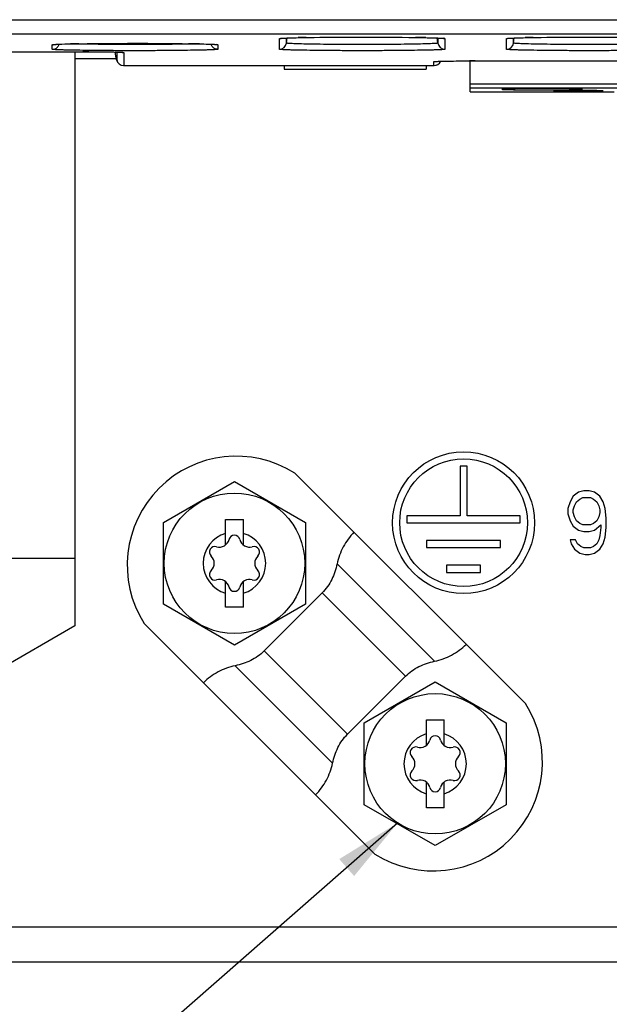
# Model space of a CAD drawing. Header units: inches. Extents: x 0 to 117, y 0 to 83.
# Tile 6 of 77: x 12.01 to 13.65, y 29.59 to 32.33. Entities that reach past the tile are written whole.
import ezdxf

# ---------------------------------------------------------------- set-up
doc = ezdxf.new("R2010")
doc.units = ezdxf.units.IN
doc.header["$LTSCALE"] = 6.431102
doc.header["$MEASUREMENT"] = 0
doc.layers.get('0').update_dxf_attribs({"linetype": 'CONTINUOUS'})
doc.layers.add('02___PRT_ALL_AXES', color=7, linetype='CONTINUOUS')
doc.styles.get("Standard").update_dxf_attribs({"font": 'txt', "width": 0.8})
doc.dimstyles.get("Standard").update_dxf_attribs({"dimtxt": 0.78125, "dimasz": 0.1875, "dimexe": 0.18, "dimexo": 0.0625, "dimgap": 0.09, "dimtad": 1, "dimdec": 1, "dimzin": 4, "dimdsep": 46, "dimtxsty": 'STANDARD', "dimblk": '_FILLED', "dimblk1": '_FILLED', "dimblk2": '_FILLED', "dimcen": 0.09, "dimadec": 0, "dimazin": 0, "dimtp": 0.1, "dimtm": 0.1, "dimtfac": 1, "dimtdec": 1, "dimtofl": 0, "dimtmove": 0, "dimatfit": 3, "dimldrblk": '_FILLED', "dimfxl": 1, "dimtolj": 1, "dimtzin": 4, "dimarcsym": 0})

# ---------------------------------------------------------------- blocks, each defined once
blk = doc.blocks.new('_FILLED')
at = {"color": 0, "linetype": 'BYBLOCK'}
blk.add_solid([(0, 0), (-1, 0.167), (-1, -0.167)], dxfattribs=at)

msp = doc.modelspace()

# ---------------------------------------------------------------- linework, layer by layer
at = {"color": 7, "linetype": 'CONTINUOUS'}
for p, q in [((11.5458, 32.326), (22.1583, 32.326)), ((11.5852, 32.2866), (22.119, 32.2866)), ((12.7338, 32.2439), (12.7338, 32.2736)), ((12.739, 32.2743), (12.7394, 32.2744)), ((12.7394, 32.2744), (12.7399, 32.2744)), ((12.7399, 32.2744), (12.7405, 32.2744)), ((12.7405, 32.2744), (12.7411, 32.2745)), ((12.7411, 32.2745), (12.7418, 32.2745)), ((12.7418, 32.2745), (12.743, 32.2746)), ((12.743, 32.2746), (12.7443, 32.2747)), ((12.7443, 32.2747), (12.7459, 32.2748)), ((12.7459, 32.2748), (12.7482, 32.2749)), ((12.7482, 32.2749), (12.7509, 32.275)), ((12.7509, 32.275), (12.7548, 32.2752)), ((12.7533, 32.261), (12.7552, 32.2752)), ((12.7533, 32.261), (12.7533, 32.2751)), ((12.7548, 32.2752), (12.7602, 32.2754)), ((12.7602, 32.2754), (12.7687, 32.2757)), ((12.7687, 32.2757), (12.7802, 32.276)), ((12.7802, 32.276), (12.7921, 32.2762)), ((12.7921, 32.2762), (12.8093, 32.2765)), ((12.8077, 32.2765), (12.8116, 32.2766)), ((12.8093, 32.2765), (12.8458, 32.277)), ((12.8458, 32.277), (12.8894, 32.2773)), ((12.8894, 32.2773), (12.9457, 32.2776)), ((12.9457, 32.2776), (13.0004, 32.2775)), ((13.0004, 32.2775), (13.0537, 32.2772)), ((13.0537, 32.2772), (13.0936, 32.2769)), ((13.0936, 32.2769), (13.1224, 32.2765)), ((13.1224, 32.2765), (13.1369, 32.2762)), ((13.1369, 32.2762), (13.1507, 32.2759)), ((13.1507, 32.2759), (13.1614, 32.2756)), ((13.1614, 32.2756), (13.1687, 32.2753)), ((13.1687, 32.2753), (13.1734, 32.2752)), ((13.1736, 32.261), (13.1717, 32.2752)), ((13.1734, 32.2752), (13.1768, 32.275)), ((13.1736, 32.2751), (13.1736, 32.261)), ((13.1768, 32.275), (13.1793, 32.2749)), ((13.1793, 32.2749), (13.1814, 32.2748)), ((13.1814, 32.2748), (13.1829, 32.2747)), ((13.1829, 32.2747), (13.1842, 32.2746)), ((13.1842, 32.2746), (13.1853, 32.2745)), ((13.1853, 32.2745), (13.186, 32.2745)), ((13.186, 32.2745), (13.1866, 32.2744)), ((13.1866, 32.2744), (13.1872, 32.2744)), ((13.1872, 32.2744), (13.1876, 32.2743)), ((13.1931, 32.2736), (13.1931, 32.2439)), ((13.3637, 32.2439), (13.3637, 32.2736)), ((13.3689, 32.2743), (13.3693, 32.2744)), ((13.3693, 32.2744), (13.3698, 32.2744)), ((13.3698, 32.2744), (13.3704, 32.2744)), ((13.3704, 32.2744), (13.371, 32.2745)), ((13.371, 32.2745), (13.3717, 32.2745)), ((13.3717, 32.2745), (13.3729, 32.2746)), ((13.3729, 32.2746), (13.3743, 32.2747)), ((13.3743, 32.2747), (13.3758, 32.2748)), ((13.3758, 32.2748), (13.3781, 32.2749)), ((13.3781, 32.2749), (13.3808, 32.275)), ((13.3808, 32.275), (13.3847, 32.2752)), ((13.3832, 32.261), (13.3851, 32.2752)), ((13.3832, 32.261), (13.3832, 32.2751)), ((13.3847, 32.2752), (13.3901, 32.2754)), ((13.3901, 32.2754), (13.3986, 32.2757)), ((13.3986, 32.2757), (13.4101, 32.276)), ((13.4101, 32.276), (13.422, 32.2762)), ((13.422, 32.2762), (13.4392, 32.2765)), ((13.4376, 32.2765), (13.4415, 32.2766)), ((13.4392, 32.2765), (13.4757, 32.277)), ((13.4757, 32.277), (13.5193, 32.2773)), ((13.5193, 32.2773), (13.5757, 32.2776)), ((13.5757, 32.2776), (13.6304, 32.2775)), ((13.6304, 32.2775), (13.6836, 32.2772)), ((11.3887, 32.2369), (12.213, 32.2369)), ((12.1039, 32.2439), (12.1039, 32.2564)), ((12.1091, 32.2571), (12.1095, 32.2572)), ((12.1095, 32.2572), (12.11, 32.2572)), ((12.11, 32.2572), (12.1105, 32.2573)), ((12.1105, 32.2573), (12.1112, 32.2573)), ((12.1112, 32.2573), (12.1119, 32.2574)), ((12.1119, 32.2574), (12.1131, 32.2574)), ((12.1131, 32.2574), (12.1144, 32.2575)), ((12.1144, 32.2575), (12.116, 32.2576)), ((12.116, 32.2576), (12.1183, 32.2577)), ((12.1183, 32.2577), (12.121, 32.2579)), ((12.121, 32.2579), (12.1249, 32.258)), ((12.1249, 32.258), (12.1303, 32.2582)), ((12.1303, 32.2582), (12.1388, 32.2585)), ((12.1388, 32.2585), (12.1503, 32.2588)), ((12.1503, 32.2588), (12.1622, 32.259)), ((12.1622, 32.259), (12.1794, 32.2593)), ((12.1662, 32.2369), (12.1662, 30.6432)), ((12.1777, 32.2593), (12.1817, 32.2594)), ((12.1794, 32.2593), (12.2159, 32.2598)), ((12.1859, 32.2369), (12.1888, 32.2369)), ((12.213, 32.2369), (12.2357, 32.2367)), ((12.2159, 32.2598), (12.2595, 32.2602)), ((12.2357, 32.2367), (12.2578, 32.2365)), ((12.2595, 32.2602), (12.3158, 32.2604)), ((12.3158, 32.2604), (12.3705, 32.2603)), ((12.3705, 32.2603), (12.4238, 32.2601)), ((12.4238, 32.2601), (12.4637, 32.2597)), ((12.4637, 32.2597), (12.4924, 32.2593)), ((12.4924, 32.2593), (12.507, 32.259)), ((12.507, 32.259), (12.5208, 32.2587)), ((12.5208, 32.2587), (12.5315, 32.2584)), ((12.5315, 32.2584), (12.5388, 32.2582)), ((12.5388, 32.2582), (12.5435, 32.258)), ((12.5476, 32.2578), (12.5499, 32.2577)), ((12.5499, 32.2577), (12.552, 32.2576)), ((12.552, 32.2576), (12.5534, 32.2575)), ((12.5534, 32.2575), (12.5547, 32.2574)), ((12.5547, 32.2574), (12.5554, 32.2574)), ((12.5554, 32.2574), (12.5561, 32.2573)), ((12.5561, 32.2573), (12.5567, 32.2573)), ((12.5567, 32.2573), (12.5572, 32.2572)), ((12.5572, 32.2572), (12.5577, 32.2572)), ((12.5632, 32.2564), (12.5632, 32.2439)), ((12.1662, 32.2183), (12.2816, 32.2183)), ((12.2578, 32.2365), (12.2676, 32.2364)), ((12.2676, 32.2364), (12.2769, 32.2362)), ((12.2769, 32.2362), (12.2822, 32.236)), ((12.2822, 32.2149), (12.2784, 32.2361)), ((12.2826, 32.2149), (12.2822, 32.2149)), ((12.2826, 32.236), (12.2826, 32.2149)), ((12.2875, 32.2359), (12.2906, 32.2358)), ((12.2906, 32.2358), (12.2927, 32.2357)), ((12.2927, 32.2357), (12.2941, 32.2356)), ((12.2941, 32.2356), (12.2954, 32.2356)), ((12.2954, 32.2356), (12.2961, 32.2355)), ((12.2961, 32.2355), (12.2967, 32.2355)), ((12.2967, 32.2355), (12.2973, 32.2354)), ((12.2973, 32.2354), (12.2977, 32.2354)), ((12.302, 32.2349), (12.302, 32.1986)), ((13.1624, 32.1986), (13.1624, 32.2095)), ((13.1663, 32.21), (13.1666, 32.21)), ((13.1666, 32.21), (13.167, 32.21)), ((13.167, 32.21), (13.1675, 32.21)), ((13.1675, 32.21), (13.1681, 32.2101)), ((13.1681, 32.2101), (13.1687, 32.2101)), ((13.1687, 32.2101), (13.1699, 32.2102)), ((13.1699, 32.2102), (13.1712, 32.2102)), ((13.1712, 32.2102), (13.1726, 32.2103)), ((13.1726, 32.2103), (13.1749, 32.2104)), ((13.1749, 32.2104), (13.179, 32.2105)), ((13.179, 32.2105), (13.1849, 32.2107)), ((13.1849, 32.2107), (13.191, 32.2108)), ((13.191, 32.2108), (13.2021, 32.211)), ((13.2021, 32.211), (13.2172, 32.2112)), ((13.2172, 32.2112), (13.2409, 32.2114)), ((13.2409, 32.2114), (13.2707, 32.2115)), ((13.2627, 32.1256), (13.2627, 32.2115)), ((13.2707, 32.2115), (15.274, 32.2115)), ((13.2764, 32.2115), (13.2784, 32.2115)), ((12.302, 32.1986), (13.1624, 32.1986)), ((12.7469, 32.1986), (12.7469, 32.1888)), ((12.7469, 32.1888), (13.1406, 32.1888)), ((13.1406, 32.1986), (13.1406, 32.1888)), ((13.2627, 32.148), (15.2627, 32.148)), ((15.2627, 32.136), (13.2627, 32.136)), ((13.6236, 32.1287), (13.6142, 32.129)), ((13.2627, 32.1256), (13.6627, 32.1256)), ((13.4165, 30.4267), (12.7762, 31.067)), ((12.4123, 30.9301), (12.6091, 31.0438)), ((12.6091, 31.0438), (12.806, 30.9301)), ((13.5639, 31.0138), (13.5491, 31.0025)), ((13.5786, 31.0175), (13.5639, 31.0138)), ((13.5934, 31.0175), (13.5786, 31.0175)), ((13.6082, 31.0138), (13.5934, 31.0175)), ((13.6229, 31.0025), (13.6082, 31.0138)), ((13.5402, 30.9874), (13.5343, 30.9685)), ((13.5491, 31.0025), (13.5402, 30.9874)), ((13.5521, 30.9761), (13.558, 30.9874)), ((13.558, 30.9874), (13.5668, 30.9949)), ((13.5668, 30.9949), (13.5757, 30.9987)), ((13.5757, 30.9987), (13.5964, 30.9987)), ((13.5964, 30.9987), (13.6052, 30.9949)), ((13.6052, 30.9949), (13.6141, 30.9874)), ((13.6141, 30.9874), (13.62, 30.9761)), ((13.6318, 30.9874), (13.6229, 31.0025)), ((13.6377, 30.9685), (13.6318, 30.9874)), ((13.5343, 30.9685), (13.5343, 30.9535)), ((13.5343, 30.9535), (13.5402, 30.9346)), ((13.5491, 30.9648), (13.5521, 30.9761)), ((13.5491, 30.9572), (13.5491, 30.9648)), ((13.5521, 30.9459), (13.5491, 30.9572)), ((13.62, 30.9761), (13.6229, 30.9648)), ((13.6229, 30.9572), (13.62, 30.9459)), ((13.6229, 30.9648), (13.6229, 30.9572)), ((13.6406, 30.9422), (13.6377, 30.9685)), ((12.4123, 30.7028), (12.4123, 30.9301)), ((12.5846, 30.9385), (12.6338, 30.9385)), ((12.5846, 30.8674), (12.5846, 30.9385)), ((12.6338, 30.8674), (12.6338, 30.9385)), ((12.806, 30.9301), (12.806, 30.7028)), ((13.5402, 30.9346), (13.5491, 30.9195)), ((13.558, 30.9346), (13.5521, 30.9459)), ((13.5668, 30.9271), (13.558, 30.9346)), ((13.5757, 30.9233), (13.5668, 30.9271)), ((13.6052, 30.9271), (13.5964, 30.9233)), ((13.6141, 30.9346), (13.6052, 30.9271)), ((13.62, 30.9459), (13.6141, 30.9346)), ((13.6406, 30.9158), (13.6406, 30.9422)), ((13.5491, 30.9195), (13.5639, 30.9082)), ((13.5639, 30.9082), (13.5786, 30.9045)), ((13.5964, 30.9233), (13.5757, 30.9233)), ((13.5786, 30.9045), (13.5934, 30.9045)), ((13.5934, 30.9045), (13.6082, 30.9082)), ((13.6082, 30.9082), (13.6259, 30.9233)), ((13.6259, 30.9158), (13.6229, 30.8932)), ((13.6259, 30.9233), (13.6259, 30.9158)), ((13.6377, 30.8894), (13.6406, 30.9158)), ((13.555, 30.8818), (13.5402, 30.8818)), ((13.5402, 30.8818), (13.5432, 30.8705)), ((13.5432, 30.8705), (13.5521, 30.8555)), ((13.5609, 30.8705), (13.555, 30.8818)), ((13.5698, 30.863), (13.5609, 30.8705)), ((13.6141, 30.8705), (13.6052, 30.863)), ((13.62, 30.8818), (13.6141, 30.8705)), ((13.6229, 30.8932), (13.62, 30.8818)), ((13.6229, 30.8555), (13.6318, 30.8705)), ((13.6318, 30.8705), (13.6377, 30.8894)), ((13.5521, 30.8555), (13.5668, 30.8442)), ((13.5668, 30.8442), (13.5816, 30.8404)), ((13.5786, 30.8592), (13.5698, 30.863)), ((13.5964, 30.8592), (13.5786, 30.8592)), ((13.5934, 30.8404), (13.6082, 30.8442)), ((13.6052, 30.863), (13.5964, 30.8592)), ((13.6082, 30.8442), (13.6229, 30.8555)), ((8.682, 30.8305), (12.1662, 30.8305)), ((13.5816, 30.8404), (13.5934, 30.8404)), ((13.1642, 30.5443), (12.8938, 30.8147)), ((12.5846, 30.6944), (12.5846, 30.7655)), ((12.6338, 30.6944), (12.6338, 30.7655)), ((12.6913, 30.5731), (12.8525, 30.7343)), ((13.0838, 30.503), (12.8525, 30.7343)), ((12.6091, 30.5891), (12.4123, 30.7028)), ((12.6338, 30.6944), (12.5846, 30.6944)), ((12.806, 30.7028), (12.6091, 30.5891)), ((12.1662, 30.6432), (11.7824, 30.4216)), ((12.9989, 30.0091), (12.3586, 30.6494)), ((12.6913, 30.5731), (12.9225, 30.3418)), ((12.6109, 30.5318), (12.8813, 30.2614)), ((13.0838, 30.503), (12.9225, 30.3418)), ((12.9691, 30.3733), (13.1659, 30.487)), ((13.1659, 30.487), (13.3628, 30.3733)), ((13.1414, 30.3817), (13.1906, 30.3817)), ((13.1414, 30.3106), (13.1414, 30.3817)), ((13.1906, 30.3106), (13.1906, 30.3817)), ((12.9691, 30.146), (12.9691, 30.3733)), ((13.3628, 30.3733), (13.3628, 30.146)), ((13.1414, 30.1376), (13.1414, 30.2087)), ((13.1906, 30.1376), (13.1906, 30.2088)), ((13.1659, 30.0324), (12.9691, 30.146)), ((13.1906, 30.1376), (13.1414, 30.1376)), ((13.3628, 30.146), (13.1659, 30.0324)), ((8.6721, 29.8069), (21.6643, 29.8069)), ((21.6643, 29.7085), (8.6721, 29.7085))]:
    msp.add_line(p, q, dxfattribs=at)
for points in [[(12.7382, 32.2742), (12.7383, 32.2742), (12.7383, 32.2742), (12.7384, 32.2743), (12.7385, 32.2743), (12.7387, 32.2743), (12.7388, 32.2743), (12.739, 32.2743)], [(13.1876, 32.2743), (13.188, 32.2743), (13.1882, 32.2743), (13.1883, 32.2743), (13.1884, 32.2743), (13.1885, 32.2742), (13.1886, 32.2742)], [(13.3682, 32.2742), (13.3682, 32.2742), (13.3683, 32.2742), (13.3684, 32.2743), (13.3685, 32.2743), (13.3686, 32.2743), (13.3687, 32.2743), (13.3689, 32.2743)], [(12.1083, 32.257), (12.1084, 32.2571), (12.1084, 32.2571), (12.1085, 32.2571), (12.1086, 32.2571), (12.1088, 32.2571), (12.1089, 32.2571), (12.1091, 32.2571)], [(12.5435, 32.258), (12.5469, 32.2578), (12.5476, 32.2578)], [(12.5577, 32.2572), (12.5581, 32.2571), (12.5583, 32.2571), (12.5584, 32.2571), (12.5585, 32.2571), (12.5586, 32.2571), (12.5587, 32.2571)], [(12.2822, 32.236), (12.2868, 32.2359), (12.2875, 32.2359)], [(12.2977, 32.2354), (12.2981, 32.2354), (12.2982, 32.2354), (12.2983, 32.2354)], [(13.1659, 32.2099), (13.1659, 32.2099), (13.1659, 32.2099), (13.166, 32.2099), (13.1661, 32.2099), (13.1663, 32.21)]]:
    msp.add_lwpolyline(points, dxfattribs=at)
for centre in [(12.6091, 30.8164), (13.1659, 30.2597)]:
    msp.add_circle(centre, 0.1949, dxfattribs=at)
for centre, radius, start, end in [((12.8706, 28.2931), 3.9839, 90.9057, 91.2217), ((13.0433, 27.5861), 4.691, 88.8167, 89.1659), ((13.5006, 28.2931), 3.9839, 90.9057, 91.2217), ((12.2407, 28.276), 3.9839, 90.9057, 91.2217), ((12.186, 25.821), 6.416, 89.83183, 89.97474), ((12.4134, 27.5689), 4.691, 88.8167, 89.1659), ((12.7338, 32.2635), 0.0197, 269.9815, 352.5087), ((13.1931, 32.2635), 0.0197, 187.4913, 270.0185), ((13.3637, 32.2635), 0.0197, 269.9815, 352.5087), ((12.3016, 32.2183), 0.0197, 189.9999, 269.9998), ((12.302, 32.2183), 0.0197, 189.9858, 270.0139), ((12.302, 32.2546), 0.0197, 258.1136, 269.9283), ((13.1624, 32.2183), 0.0197, 269.9659, 336.7311), ((13.1623, 32.2291), 0.0197, 270.072, 281.9073), ((13.2785, 25.7646), 6.4469, 90.01792, 90.15083), ((13.5183, 31.6249), 0.5041, 91.551, 91.8718), ((13.5329, 31.0434), 1.0858, 90.9293, 91.4907), ((13.5885, 30.8182), 1.311, 88.8777, 89.0439), ((12.6144, 30.8112), 0.3027, 57.6804, 212.3196), ((12.6091, 30.8164), 0.0866, 106.4777, 253.5223), ((12.6091, 30.8164), 0.0866, 286.5321, 73.4682), ((12.5674, 30.8888), 0.0274, 253.6336, 346.3664), ((12.6091, 30.8787), 0.0156, 13.6336, 166.3664), ((12.6509, 30.8888), 0.0274, 193.6336, 286.3664), ((12.5553, 30.8476), 0.0156, 73.6336, 226.3664), ((12.663, 30.8476), 0.0156, 313.6336, 106.3664), ((12.5256, 30.8164), 0.0274, 313.6336, 46.3664), ((12.6927, 30.8164), 0.0274, 133.6336, 226.3664), ((12.5553, 30.7853), 0.0156, 133.6336, 286.3664), ((12.663, 30.7853), 0.0156, 253.6336, 46.3664), ((12.5674, 30.7441), 0.0274, 13.6336, 106.3664), ((12.6509, 30.7441), 0.0274, 73.6336, 166.3664), ((12.6091, 30.7542), 0.0156, 193.6336, 346.3664), ((13.1607, 30.2649), 0.3027, 237.6804, 32.3196), ((13.1659, 30.2597), 0.0866, 106.4777, 253.5223), ((13.1242, 30.332), 0.0274, 253.6336, 346.3664), ((13.1659, 30.3219), 0.0156, 13.6336, 166.3664), ((13.2077, 30.332), 0.0274, 193.6336, 286.3664), ((13.1659, 30.2597), 0.0866, 286.5321, 73.4682), ((13.1121, 30.2908), 0.0156, 73.6336, 226.3664), ((13.2198, 30.2908), 0.0156, 313.6336, 106.3664), ((13.0824, 30.2597), 0.0274, 313.6336, 46.3664), ((13.2494, 30.2597), 0.0274, 133.6336, 226.3664), ((13.1121, 30.2286), 0.0156, 133.6336, 286.3664), ((13.1242, 30.1873), 0.0274, 13.6336, 106.3664), ((13.2077, 30.1873), 0.0274, 73.6336, 166.3664), ((13.2198, 30.2286), 0.0156, 253.6336, 46.3664), ((13.1659, 30.1975), 0.0156, 193.6336, 346.3664)]:
    msp.add_arc(centre, radius, start, end, dxfattribs=at)
msp.add_ellipse((13.1631, 32.2183), major_axis=(0.0197, 0), ratio=0.999995, start_param=4.712389, end_param=5.878583, dxfattribs=at)
for points, knots in [([(12.7338, 32.2736), (12.7338, 32.2738), (12.7351, 32.2739), (12.7367, 32.2743), (12.7401, 32.2745), (12.7426, 32.2747), (12.7441, 32.2747)], [0, 0, 0, 0, 0.069719, 0.259968, 0.570916, 1, 1, 1, 1]), ([(12.7441, 32.2747), (12.7466, 32.2749), (12.7605, 32.2755), (12.7743, 32.2759), (12.7857, 32.2761)], [0, 0, 0, 0, 0.18178, 1, 1, 1, 1]), ([(12.8116, 32.2766), (12.8614, 32.2773), (12.9614, 32.2778), (13.0614, 32.2774), (13.1116, 32.2766)], [0, 0, 0, 0, 0.498017, 1, 1, 1, 1]), ([(13.1402, 32.2761), (13.1447, 32.276), (13.1589, 32.2757), (13.1731, 32.2753), (13.1828, 32.2747)], [0, 0, 0, 0, 0.31691, 1, 1, 1, 1]), ([(13.1828, 32.2747), (13.1843, 32.2747), (13.1868, 32.2745), (13.1903, 32.2743), (13.1918, 32.2739), (13.1931, 32.2738), (13.1931, 32.2736)], [0, 0, 0, 0, 0.429108, 0.740053, 0.930288, 1, 1, 1, 1]), ([(13.3637, 32.2736), (13.3637, 32.2738), (13.365, 32.2739), (13.3666, 32.2743), (13.37, 32.2745), (13.3725, 32.2747), (13.374, 32.2747)], [0, 0, 0, 0, 0.069719, 0.259968, 0.570916, 1, 1, 1, 1]), ([(13.374, 32.2747), (13.3765, 32.2749), (13.3904, 32.2755), (13.4043, 32.2759), (13.4156, 32.2761)], [0, 0, 0, 0, 0.18178, 1, 1, 1, 1]), ([(13.4415, 32.2766), (13.4913, 32.2773), (13.5913, 32.2778), (13.6913, 32.2774), (13.7415, 32.2766)], [0, 0, 0, 0, 0.498017, 1, 1, 1, 1]), ([(12.1039, 32.2564), (12.1039, 32.2566), (12.1052, 32.2567), (12.1068, 32.2571), (12.1102, 32.2573), (12.1127, 32.2575), (12.1142, 32.2576)], [0, 0, 0, 0, 0.069719, 0.259968, 0.570916, 1, 1, 1, 1]), ([(12.5632, 32.2439), (12.5632, 32.2435), (12.5609, 32.2435), (12.5583, 32.2429), (12.5524, 32.2427), (12.5449, 32.2423), (12.5353, 32.2419), (12.5188, 32.2414), (12.4938, 32.241), (12.4594, 32.2405), (12.4202, 32.2401), (12.3777, 32.2399), (12.3336, 32.2398), (12.2894, 32.2399), (12.2469, 32.2401), (12.2077, 32.2405), (12.1733, 32.241), (12.1483, 32.2414), (12.1318, 32.2419), (12.1222, 32.2423), (12.1148, 32.2427), (12.1088, 32.2429), (12.1062, 32.2435), (12.1039, 32.2435), (12.1039, 32.2439)], [0, 0, 0, 0, 0.002626, 0.010009, 0.02207, 0.038654, 0.059593, 0.084713, 0.146745, 0.222591, 0.309054, 0.40265, 0.499993, 0.597338, 0.690939, 0.777404, 0.853255, 0.91529, 0.940406, 0.961343, 0.977928, 0.98999, 0.997373, 1, 1, 1, 1]), ([(12.1142, 32.2576), (12.1167, 32.2577), (12.1305, 32.2583), (12.1444, 32.2587), (12.1558, 32.2589)], [0, 0, 0, 0, 0.18178, 1, 1, 1, 1]), ([(12.5124, 32.2589), (12.4869, 32.2581), (12.4273, 32.2573), (12.3335, 32.2567), (12.2398, 32.2573), (12.1801, 32.2581), (12.1547, 32.2589)], [0, 0, 0, 0, 0.213812, 0.500047, 0.786264, 1, 1, 1, 1]), ([(12.1817, 32.2594), (12.2315, 32.2601), (12.3315, 32.2606), (12.4315, 32.2602), (12.4817, 32.2594)], [0, 0, 0, 0, 0.498017, 1, 1, 1, 1]), ([(12.2048, 32.2369), (12.2134, 32.2369), (12.2413, 32.2367), (12.2692, 32.2365), (12.2886, 32.2359)], [0, 0, 0, 0, 0.306767, 1, 1, 1, 1]), ([(12.5103, 32.2589), (12.5148, 32.2588), (12.529, 32.2585), (12.5432, 32.2581), (12.5529, 32.2576)], [0, 0, 0, 0, 0.31691, 1, 1, 1, 1]), ([(12.5529, 32.2576), (12.5544, 32.2575), (12.5569, 32.2573), (12.5603, 32.2571), (12.5619, 32.2567), (12.5632, 32.2566), (12.5632, 32.2564)], [0, 0, 0, 0, 0.429108, 0.740053, 0.930288, 1, 1, 1, 1]), ([(13.1931, 32.2439), (13.1931, 32.2435), (13.1908, 32.2435), (13.1882, 32.2429), (13.1823, 32.2427), (13.1749, 32.2423), (13.1652, 32.2419), (13.1487, 32.2414), (13.1237, 32.241), (13.0893, 32.2405), (13.0501, 32.2401), (13.0076, 32.2399), (12.9635, 32.2398), (12.9193, 32.2399), (12.8768, 32.2401), (12.8376, 32.2405), (12.8032, 32.241), (12.7783, 32.2414), (12.7617, 32.2419), (12.7521, 32.2423), (12.7447, 32.2427), (12.7388, 32.2429), (12.7361, 32.2435), (12.7338, 32.2435), (12.7338, 32.2439)], [0, 0, 0, 0, 0.002626, 0.010009, 0.02207, 0.038654, 0.059593, 0.084713, 0.146745, 0.222591, 0.309054, 0.40265, 0.499993, 0.597338, 0.690939, 0.777404, 0.853255, 0.91529, 0.940406, 0.961343, 0.977928, 0.98999, 0.997373, 1, 1, 1, 1]), ([(13.1736, 32.261), (13.1736, 32.2606), (13.1715, 32.2606), (13.1691, 32.26), (13.1637, 32.2598), (13.1569, 32.2594), (13.1481, 32.2591), (13.133, 32.2586), (13.1101, 32.2581), (13.0787, 32.2576), (13.0428, 32.2573), (13.0039, 32.257), (12.9635, 32.2569), (12.9231, 32.257), (12.8842, 32.2573), (12.8483, 32.2576), (12.8168, 32.2581), (12.794, 32.2586), (12.7789, 32.2591), (12.77, 32.2594), (12.7633, 32.2598), (12.7578, 32.26), (12.7554, 32.2606), (12.7533, 32.2606), (12.7533, 32.261)], [0, 0, 0, 0, 0.002643, 0.010039, 0.02211, 0.038695, 0.059616, 0.084706, 0.146721, 0.222588, 0.309057, 0.402652, 0.499996, 0.597343, 0.690941, 0.777414, 0.853282, 0.915297, 0.940387, 0.961307, 0.977891, 0.989962, 0.997357, 1, 1, 1, 1]), ([(13.8231, 32.2439), (13.8231, 32.2435), (13.8207, 32.2435), (13.8181, 32.2429), (13.8122, 32.2427), (13.8048, 32.2423), (13.7951, 32.2419), (13.7786, 32.2414), (13.7536, 32.241), (13.7193, 32.2405), (13.6801, 32.2401), (13.6376, 32.2399), (13.5934, 32.2398), (13.5492, 32.2399), (13.5067, 32.2401), (13.4675, 32.2405), (13.4332, 32.241), (13.4082, 32.2414), (13.3917, 32.2419), (13.382, 32.2423), (13.3746, 32.2427), (13.3687, 32.2429), (13.3661, 32.2435), (13.3637, 32.2435), (13.3637, 32.2439)], [0, 0, 0, 0, 0.002626, 0.010009, 0.02207, 0.038654, 0.059593, 0.084713, 0.146745, 0.222591, 0.309054, 0.40265, 0.499993, 0.597338, 0.690939, 0.777404, 0.853255, 0.91529, 0.940406, 0.961343, 0.977928, 0.98999, 0.997373, 1, 1, 1, 1]), ([(13.8035, 32.261), (13.8036, 32.2606), (13.8014, 32.2606), (13.799, 32.26), (13.7936, 32.2598), (13.7868, 32.2594), (13.778, 32.2591), (13.7629, 32.2586), (13.74, 32.2581), (13.7086, 32.2576), (13.6727, 32.2573), (13.6338, 32.257), (13.5934, 32.2569), (13.553, 32.257), (13.5141, 32.2573), (13.4782, 32.2576), (13.4468, 32.2581), (13.4239, 32.2586), (13.4088, 32.2591), (13.4, 32.2594), (13.3932, 32.2598), (13.3878, 32.26), (13.3854, 32.2606), (13.3832, 32.2606), (13.3832, 32.261)], [0, 0, 0, 0, 0.002643, 0.010039, 0.02211, 0.038695, 0.059616, 0.084706, 0.146721, 0.222588, 0.309057, 0.402652, 0.499996, 0.597343, 0.690941, 0.777414, 0.853282, 0.915297, 0.940387, 0.961307, 0.977891, 0.989962, 0.997357, 1, 1, 1, 1]), ([(12.2886, 32.2359), (12.2905, 32.2358), (12.2937, 32.2356), (12.2983, 32.2356), (12.3002, 32.2351), (12.302, 32.2352), (12.302, 32.2349)], [0, 0, 0, 0, 0.427852, 0.740641, 0.932699, 1, 1, 1, 1]), ([(13.1624, 32.2095), (13.1624, 32.2097), (13.1637, 32.2097), (13.1652, 32.21), (13.1686, 32.2101), (13.171, 32.2103), (13.1725, 32.2103)], [0, 0, 0, 0, 0.067765, 0.259073, 0.571295, 1, 1, 1, 1]), ([(13.1725, 32.2103), (13.1775, 32.2105), (13.2072, 32.2113), (13.2368, 32.2114), (13.2615, 32.2115)], [0, 0, 0, 0, 0.168782, 1, 1, 1, 1]), ([(13.4627, 32.1349), (13.4554, 32.1349), (13.4411, 32.1349), (13.4203, 32.1348), (13.4011, 32.1346), (13.3844, 32.1344), (13.3722, 32.1342), (13.3641, 32.1339), (13.3593, 32.1338), (13.3557, 32.1336), (13.3529, 32.1335), (13.3516, 32.1332), (13.3505, 32.1332), (13.3505, 32.133)], [0, 0, 0, 0, 0.194956, 0.382468, 0.555242, 0.706705, 0.831017, 0.881465, 0.923426, 0.956507, 0.980399, 0.994886, 1, 1, 1, 1]), ([(13.3505, 32.133), (13.3505, 32.1328), (13.3516, 32.1328), (13.3529, 32.1325), (13.3557, 32.1324), (13.3593, 32.1322), (13.3641, 32.1321), (13.3722, 32.1318), (13.3844, 32.1316), (13.4011, 32.1313), (13.4203, 32.1312), (13.4411, 32.1311), (13.4554, 32.131), (13.4627, 32.131)], [0, 0, 0, 0, 0.005112, 0.019595, 0.043486, 0.076563, 0.118523, 0.168968, 0.293278, 0.444743, 0.617521, 0.80504, 1, 1, 1, 1]), ([(13.5749, 32.133), (13.5749, 32.1332), (13.5738, 32.1332), (13.5725, 32.1335), (13.5697, 32.1336), (13.566, 32.1338), (13.5613, 32.1339), (13.5532, 32.1342), (13.541, 32.1344), (13.5242, 32.1346), (13.5051, 32.1348), (13.4843, 32.1349), (13.47, 32.1349), (13.4627, 32.1349)], [0, 0, 0, 0, 0.005112, 0.019595, 0.043486, 0.076563, 0.118523, 0.168968, 0.293278, 0.444743, 0.617521, 0.80504, 1, 1, 1, 1]), ([(13.4627, 32.131), (13.47, 32.131), (13.4843, 32.1311), (13.5051, 32.1312), (13.5242, 32.1313), (13.541, 32.1316), (13.5532, 32.1318), (13.5613, 32.1321), (13.566, 32.1322), (13.5697, 32.1324), (13.5725, 32.1325), (13.5738, 32.1328), (13.5749, 32.1328), (13.5749, 32.133)], [0, 0, 0, 0, 0.194956, 0.382468, 0.555242, 0.706705, 0.831017, 0.881465, 0.923426, 0.956507, 0.980399, 0.994886, 1, 1, 1, 1]), ([(13.5018, 32.1287), (13.5007, 32.1287), (13.4987, 32.1286), (13.496, 32.1286), (13.4949, 32.1283), (13.4938, 32.1284), (13.4938, 32.1282)], [0, 0, 0, 0, 0.431022, 0.743929, 0.933979, 1, 1, 1, 1]), ([(13.4938, 32.1282), (13.4938, 32.1281), (13.4945, 32.1281), (13.4953, 32.1279), (13.4972, 32.1278), (13.5007, 32.1276), (13.5068, 32.1275), (13.512, 32.1274), (13.515, 32.1273)], [0, 0, 0, 0, 0.017438, 0.066941, 0.148575, 0.261568, 0.576813, 1, 1, 1, 1]), ([(13.515, 32.1273), (13.5223, 32.1272), (13.554, 32.1269), (13.5857, 32.1269), (13.6101, 32.1273)], [0, 0, 0, 0, 0.23024, 1, 1, 1, 1]), ([(13.6104, 32.129), (13.6031, 32.1292), (13.5714, 32.1295), (13.5397, 32.1295), (13.5153, 32.1291)], [0, 0, 0, 0, 0.23024, 1, 1, 1, 1]), ([(13.6101, 32.1273), (13.6131, 32.1274), (13.6184, 32.1275), (13.6246, 32.1276), (13.6282, 32.1278), (13.63, 32.1279), (13.6309, 32.1281), (13.6316, 32.1281), (13.6316, 32.1282)], [0, 0, 0, 0, 0.422984, 0.738287, 0.851339, 0.933026, 0.982562, 1, 1, 1, 1]), ([(13.6316, 32.1282), (13.6316, 32.1284), (13.6305, 32.1283), (13.6294, 32.1286), (13.6267, 32.1286), (13.6248, 32.1287), (13.6236, 32.1287)], [0, 0, 0, 0, 0.066036, 0.256059, 0.568939, 1, 1, 1, 1]), ([(12.9407, 30.9025), (12.929, 30.8905), (12.9089, 30.8631), (12.8973, 30.8311), (12.8938, 30.8147)], [0, 0, 0, 0, 0.499965, 1, 1, 1, 1]), ([(12.8938, 30.8147), (12.8906, 30.7998), (12.8811, 30.7705), (12.8633, 30.7451), (12.8525, 30.7343)], [0, 0, 0, 0, 0.500407, 1, 1, 1, 1]), ([(12.6913, 30.5731), (12.6805, 30.5623), (12.6551, 30.5445), (12.6258, 30.535), (12.6109, 30.5318)], [0, 0, 0, 0, 0.499591, 1, 1, 1, 1]), ([(13.1642, 30.5443), (13.1806, 30.5478), (13.2125, 30.5594), (13.24, 30.5795), (13.2519, 30.5912)], [0, 0, 0, 0, 0.500035, 1, 1, 1, 1]), ([(13.0838, 30.503), (13.0945, 30.5138), (13.12, 30.5316), (13.1493, 30.5411), (13.1642, 30.5443)], [0, 0, 0, 0, 0.499591, 1, 1, 1, 1]), ([(12.6109, 30.5318), (12.5945, 30.5283), (12.5625, 30.5167), (12.5351, 30.4966), (12.5231, 30.4849)], [0, 0, 0, 0, 0.500035, 1, 1, 1, 1]), ([(12.8813, 30.2614), (12.8844, 30.2763), (12.894, 30.3056), (12.9118, 30.3311), (12.9225, 30.3418)], [0, 0, 0, 0, 0.500407, 1, 1, 1, 1]), ([(12.8344, 30.1736), (12.8461, 30.1856), (12.8662, 30.2131), (12.8777, 30.245), (12.8813, 30.2614)], [0, 0, 0, 0, 0.499965, 1, 1, 1, 1])]:
    msp.add_open_spline(points, degree=3, knots=knots, dxfattribs=at)
for points in [[(12.7338, 32.2736), (12.7356, 32.2736), (12.7373, 32.2738), (12.739, 32.2743)], [(13.1931, 32.2736), (13.1914, 32.2736), (13.1896, 32.2738), (13.1879, 32.2743)], [(13.3637, 32.2736), (13.3655, 32.2736), (13.3673, 32.2738), (13.369, 32.2743)], [(12.1039, 32.2564), (12.1056, 32.2564), (12.1074, 32.2566), (12.1091, 32.2571)], [(12.1039, 32.2439), (12.109, 32.2439), (12.1145, 32.2462), (12.118, 32.2498)], [(12.118, 32.2498), (12.1202, 32.2521), (12.1219, 32.2549), (12.1228, 32.2579)], [(12.5491, 32.2498), (12.5469, 32.2521), (12.5452, 32.2549), (12.5444, 32.2579)], [(12.5632, 32.2439), (12.5581, 32.2439), (12.5527, 32.2462), (12.5491, 32.2498)], [(12.5632, 32.2564), (12.5615, 32.2564), (12.5597, 32.2566), (12.558, 32.2571)]]:
    msp.add_open_spline(points, degree=3, dxfattribs=at)
at = {"layer": '02___PRT_ALL_AXES', "color": 7, "linetype": 'CONTINUOUS'}
for p, q in [((13.2627, 32.1256), (13.6627, 32.1256)), ((13.2545, 31.0864), (13.2348, 31.0864)), ((13.2348, 31.0864), (13.2348, 30.9486)), ((13.2545, 30.9486), (13.2545, 31.0864)), ((13.2348, 30.9486), (13.0872, 30.9486)), ((13.0872, 30.9486), (13.0872, 30.929)), ((13.0872, 30.929), (13.4021, 30.929)), ((13.4021, 30.9486), (13.2545, 30.9486)), ((13.4021, 30.929), (13.4021, 30.9486)), ((13.347, 30.8798), (13.1423, 30.8798)), ((13.1423, 30.8798), (13.1423, 30.8601)), ((13.347, 30.8601), (13.347, 30.8798)), ((13.1423, 30.8601), (13.347, 30.8601)), ((13.2919, 30.8109), (13.1974, 30.8109)), ((13.1974, 30.8109), (13.1974, 30.7912)), ((13.1974, 30.7912), (13.2919, 30.7912)), ((13.2919, 30.7912), (13.2919, 30.8109))]:
    msp.add_line(p, q, dxfattribs=at)
for radius in [0.1969, 0.1772]:
    msp.add_circle((13.2447, 30.929), radius, dxfattribs=at)

# ---------------------------------------------------------------- leaders
at = {"color": 7, "linetype": 'CONTINUOUS'}
for points in [[(13.0615, 30.0951), (10.2193, 27.6031)], [(17.06, 30.0992), (10.3552, 27.3827)]]:
    msp.add_leader(points, dimstyle='STANDARD', override={"dimtad": 0}, dxfattribs=at)

doc.saveas('drawing.dxf')
